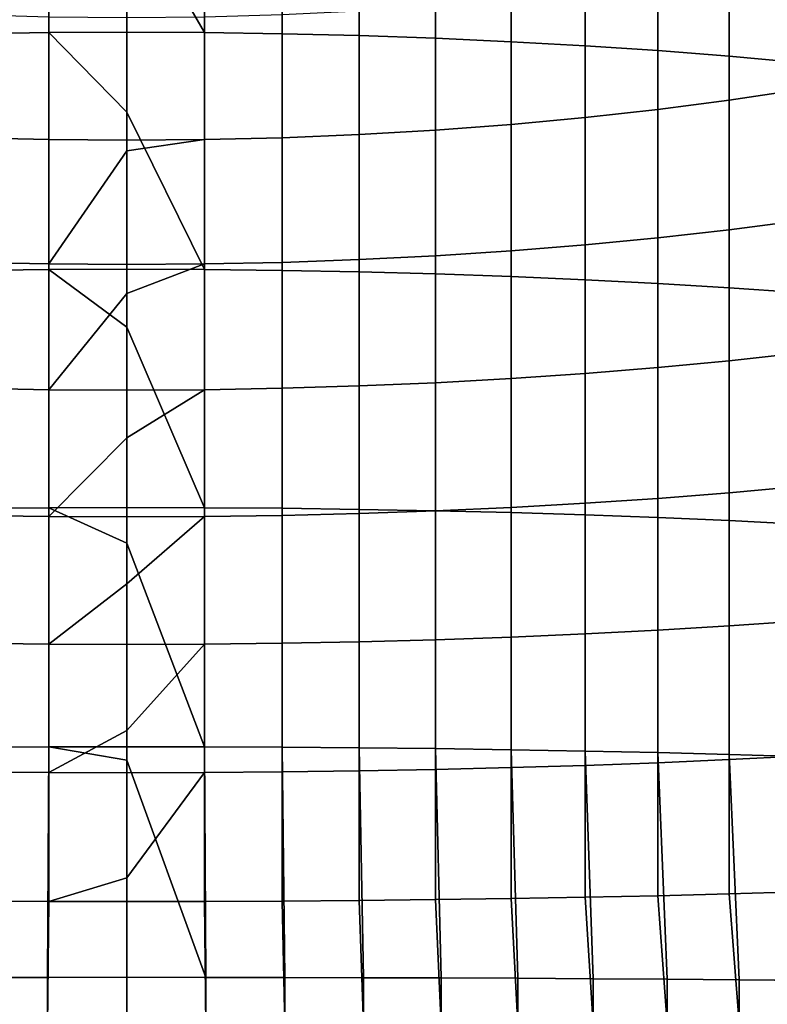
# Model space of a CAD drawing. Header units: metres. Extents: x -22 to 95, y -240 to 22.
# Tile 36 of 180: x -1 to 6, y -44 to -35. Entities that reach past the tile are written whole.
import ezdxf

# ---------------------------------------------------------------- set-up
doc = ezdxf.new("R2010")
doc.units = ezdxf.units.M
doc.layers.add('solid_10_151_013_XXX', color=7, linetype='CONTINUOUS')

msp = doc.modelspace()

# ---------------------------------------------------------------- linework, layer by layer
at = {"layer": 'solid_10_151_013_XXX'}
for points in [[(-1.51152, -34.805504, 299.718689), (-0.756951, -34.794399, 299.781342), (-0.756951, -32.507397, 299.328796), (-1.51152, -32.520996, 299.266632)], [(-0.756951, -34.794399, 299.781342), (0, -34.790691, 299.802246), (0, -33.488258, 299.556152), (-0.756951, -32.507397, 299.328796)], [(0.756951, -32.507397, 299.328796), (0, -32.502861, 299.349548), (0, -33.488258, 299.556152), (0.756951, -34.794399, 299.781342)], [(0.756951, -34.794399, 299.781342), (1.51152, -34.805504, 299.718689), (1.51152, -32.520996, 299.266632), (0.756951, -32.507397, 299.328796)], [(1.51152, -34.805504, 299.718689), (2.261334, -34.823978, 299.614441), (2.261334, -32.54361, 299.163208), (1.51152, -32.520996, 299.266632)], [(2.261334, -34.823978, 299.614441), (3.004033, -34.849762, 299.468964), (3.004033, -32.575169, 299.01889), (2.261334, -32.54361, 299.163208)], [(3.004033, -34.849762, 299.468964), (3.737279, -34.882771, 299.282745), (3.737279, -32.615574, 298.834106), (3.004033, -32.575169, 299.01889)], [(3.737279, -34.882771, 299.282745), (4.458767, -34.922901, 299.056305), (4.458767, -32.6647, 298.609467), (3.737279, -32.615574, 298.834106)], [(4.458767, -34.922901, 299.056305), (5.166226, -34.970032, 298.790405), (5.166226, -32.722389, 298.345642), (4.458767, -32.6647, 298.609467)], [(5.166226, -34.970032, 298.790405), (5.85743, -35.02401, 298.48584), (5.85743, -32.788464, 298.043488), (5.166226, -32.722389, 298.345642)], [(5.85743, -35.02401, 298.48584), (6.530205, -35.084663, 298.143616), (6.530205, -32.862709, 297.703949), (5.85743, -32.788464, 298.043488)], [(0.756951, -34.794399, 299.781342), (0, -33.488258, 299.556152), (0, -34.790691, 299.802246)], [(6.530205, -35.351192, 273.950745), (5.85743, -35.452251, 273.618195), (5.85743, -34.207554, 273.212677), (6.530205, -34.093323, 273.540924)], [(5.85743, -35.452251, 273.618195), (5.166226, -35.542183, 273.322266), (5.166226, -34.309212, 272.920563), (5.85743, -34.207554, 273.212677)], [(5.166226, -35.542183, 273.322266), (4.458767, -35.620705, 273.063904), (4.458767, -34.397968, 272.665527), (5.166226, -34.309212, 272.920563)], [(4.458767, -35.620705, 273.063904), (3.737279, -35.687569, 272.843872), (3.737279, -34.473549, 272.448334), (4.458767, -34.397968, 272.665527)], [(3.004033, -35.742565, 272.662903), (2.261334, -35.785519, 272.521545), (2.261334, -34.584267, 272.130188), (3.004033, -34.535713, 272.269714)], [(3.737279, -35.687569, 272.843872), (3.004033, -35.742565, 272.662903), (3.004033, -34.535713, 272.269714), (3.737279, -34.473549, 272.448334)], [(-0.756951, -35.834805, 272.359375), (-1.51152, -35.816299, 272.420258), (-1.51152, -34.619061, 272.030212), (-0.756951, -34.639977, 271.970093)], [(0, -35.840981, 272.33905), (-0.756951, -35.834805, 272.359375), (-0.756951, -34.639977, 271.970093), (0, -34.646957, 271.950043)], [(0.756951, -35.834805, 272.359375), (0, -35.840981, 272.33905), (0, -34.646957, 271.950043), (0.756951, -34.639977, 271.970093)], [(1.51152, -35.816299, 272.420258), (0.756951, -35.834805, 272.359375), (0.756951, -34.639977, 271.970093), (1.51152, -34.619061, 272.030212)], [(2.261334, -35.785519, 272.521545), (1.51152, -35.816299, 272.420258), (1.51152, -34.619061, 272.030212), (2.261334, -34.584267, 272.130188)], [(-1.51152, -37.10622, 300.079315), (-0.756951, -37.097618, 300.142365), (-0.756951, -34.794399, 299.781342), (-1.51152, -34.805504, 299.718689)], [(0, -35.567265, 299.934509), (0, -34.790691, 299.802246), (-0.756951, -34.794399, 299.781342)], [(-0.756951, -37.097618, 300.142365), (0, -37.094749, 300.163422), (0, -35.567265, 299.934509), (-0.756951, -34.794399, 299.781342)], [(0.756951, -34.794399, 299.781342), (0, -34.790691, 299.802246), (0, -35.567265, 299.934509), (0.756951, -37.097618, 300.142365)], [(0.756951, -37.097618, 300.142365), (1.51152, -37.10622, 300.079315), (1.51152, -34.805504, 299.718689), (0.756951, -34.794399, 299.781342)], [(1.51152, -37.10622, 300.079315), (2.261334, -37.120525, 299.974426), (2.261334, -34.823978, 299.614441), (1.51152, -34.805504, 299.718689)], [(2.261334, -37.120525, 299.974426), (3.004033, -37.140488, 299.828033), (3.004033, -34.849762, 299.468964), (2.261334, -34.823978, 299.614441)], [(3.004033, -37.140488, 299.828033), (3.737279, -37.166046, 299.640625), (3.737279, -34.882771, 299.282745), (3.004033, -34.849762, 299.468964)], [(3.737279, -37.166046, 299.640625), (4.458767, -37.197121, 299.412781), (4.458767, -34.922901, 299.056305), (3.737279, -34.882771, 299.282745)], [(4.458767, -37.197121, 299.412781), (5.166226, -37.233616, 299.145203), (5.166226, -34.970032, 298.790405), (4.458767, -34.922901, 299.056305)], [(5.166226, -37.233616, 299.145203), (5.85743, -37.27541, 298.838745), (5.85743, -35.02401, 298.48584), (5.166226, -34.970032, 298.790405)], [(5.85743, -37.27541, 298.838745), (6.530205, -37.322376, 298.494385), (6.530205, -35.084663, 298.143616), (5.85743, -35.02401, 298.48584)], [(6.530205, -36.624401, 274.31012), (5.85743, -36.712124, 273.973816), (5.85743, -35.452251, 273.618195), (6.530205, -35.351192, 273.950745)], [(5.85743, -36.712124, 273.973816), (5.166226, -36.790188, 273.67453), (5.166226, -35.542183, 273.322266), (5.85743, -35.452251, 273.618195)], [(0.756951, -37.097618, 300.142365), (0, -35.567265, 299.934509), (0, -37.094749, 300.163422)], [(5.166226, -36.790188, 273.67453), (4.458767, -36.858349, 273.413208), (4.458767, -35.620705, 273.063904), (5.166226, -35.542183, 273.322266)], [(3.737279, -36.916389, 273.190704), (3.004033, -36.964127, 273.00769), (3.004033, -35.742565, 272.662903), (3.737279, -35.687569, 272.843872)], [(4.458767, -36.858349, 273.413208), (3.737279, -36.916389, 273.190704), (3.737279, -35.687569, 272.843872), (4.458767, -35.620705, 273.063904)], [(2.261334, -37.001415, 272.864746), (1.51152, -37.028133, 272.762299), (1.51152, -35.816299, 272.420258), (2.261334, -35.785519, 272.521545)], [(3.004033, -36.964127, 273.00769), (2.261334, -37.001415, 272.864746), (2.261334, -35.785519, 272.521545), (3.004033, -35.742565, 272.662903)], [(-0.756951, -37.044197, 272.700714), (-1.51152, -37.028133, 272.762299), (-1.51152, -35.816299, 272.420258), (-0.756951, -35.834805, 272.359375)], [(0, -35.945045, 272.370483), (-0.756951, -37.044197, 272.700714), (-0.756951, -35.834805, 272.359375), (0, -35.840981, 272.33905)], [(0.756951, -35.834805, 272.359375), (0, -35.945045, 272.370483), (0, -35.840981, 272.33905)], [(0.756951, -37.044197, 272.700714), (0, -37.049557, 272.680176), (0, -35.945045, 272.370483), (0.756951, -35.834805, 272.359375)], [(1.51152, -37.028133, 272.762299), (0.756951, -37.044197, 272.700714), (0.756951, -35.834805, 272.359375), (1.51152, -35.816299, 272.420258)], [(0, -35.945045, 272.370483), (0, -37.049557, 272.680176), (-0.756951, -37.044197, 272.700714)], [(6.530205, -37.910919, 274.618439), (5.85743, -37.985168, 274.2789), (5.85743, -36.712124, 273.973816), (6.530205, -36.624401, 274.31012)], [(5.85743, -37.985168, 274.2789), (5.166226, -38.051243, 273.976746), (5.166226, -36.790188, 273.67453), (5.85743, -36.712124, 273.973816)], [(5.166226, -38.051243, 273.976746), (4.458767, -38.108932, 273.712921), (4.458767, -36.858349, 273.413208), (5.166226, -36.790188, 273.67453)], [(3.737279, -38.158058, 273.488281), (3.004033, -38.198463, 273.303497), (3.004033, -36.964127, 273.00769), (3.737279, -36.916389, 273.190704)], [(4.458767, -38.108932, 273.712921), (3.737279, -38.158058, 273.488281), (3.737279, -36.916389, 273.190704), (4.458767, -36.858349, 273.413208)], [(-0.756951, -38.266235, 272.993591), (-1.51152, -38.252636, 273.055756), (-1.51152, -37.028133, 272.762299), (-0.756951, -37.044197, 272.700714)], [(0, -37.332401, 272.752533), (-0.756951, -38.266235, 272.993591), (-0.756951, -37.044197, 272.700714), (0, -37.049557, 272.680176)], [(0.756951, -37.044197, 272.700714), (0, -37.332401, 272.752533), (0, -37.049557, 272.680176)], [(0.756951, -38.266235, 272.993591), (0, -38.270771, 272.972839), (0, -37.332401, 272.752533), (0.756951, -37.044197, 272.700714)], [(1.51152, -38.252636, 273.055756), (0.756951, -38.266235, 272.993591), (0.756951, -37.044197, 272.700714), (1.51152, -37.028133, 272.762299)], [(2.261334, -38.230022, 273.15918), (1.51152, -38.252636, 273.055756), (1.51152, -37.028133, 272.762299), (2.261334, -37.001415, 272.864746)], [(3.004033, -38.198463, 273.303497), (2.261334, -38.230022, 273.15918), (2.261334, -37.001415, 272.864746), (3.004033, -36.964127, 273.00769)], [(-1.51152, -39.419479, 300.347931), (-0.756951, -39.413399, 300.411285), (-0.756951, -37.097618, 300.142365), (-1.51152, -37.10622, 300.079315)], [(0, -37.658585, 300.237518), (0, -37.094749, 300.163422), (-0.756951, -37.097618, 300.142365)], [(-0.756951, -39.413399, 300.411285), (0, -39.411369, 300.432434), (0, -37.658585, 300.237518), (-0.756951, -37.097618, 300.142365)], [(0.756951, -37.097618, 300.142365), (0, -37.094749, 300.163422), (0, -37.658585, 300.237518), (0.756951, -39.413399, 300.411285)], [(0.756951, -39.413399, 300.411285), (1.51152, -39.419479, 300.347931), (1.51152, -37.10622, 300.079315), (0.756951, -37.097618, 300.142365)], [(1.51152, -39.419479, 300.347931), (2.261334, -39.429592, 300.242584), (2.261334, -37.120525, 299.974426), (1.51152, -37.10622, 300.079315)], [(2.261334, -39.429592, 300.242584), (3.004033, -39.443707, 300.09552), (3.004033, -37.140488, 299.828033), (2.261334, -37.120525, 299.974426)], [(3.004033, -39.443707, 300.09552), (3.737279, -39.461773, 299.907227), (3.737279, -37.166046, 299.640625), (3.004033, -37.140488, 299.828033)], [(3.737279, -39.461773, 299.907227), (4.458767, -39.483742, 299.678345), (4.458767, -37.197121, 299.412781), (3.737279, -37.166046, 299.640625)], [(4.458767, -39.483742, 299.678345), (5.166226, -39.509541, 299.409515), (5.166226, -37.233616, 299.145203), (4.458767, -37.197121, 299.412781)], [(5.166226, -39.509541, 299.409515), (5.85743, -39.539089, 299.101624), (5.85743, -37.27541, 298.838745), (5.166226, -37.233616, 299.145203)], [(5.85743, -39.539089, 299.101624), (6.530205, -39.572292, 298.755676), (6.530205, -37.322376, 298.494385), (5.85743, -37.27541, 298.838745)], [(0, -37.332401, 272.752533), (0, -38.270771, 272.972839), (-0.756951, -38.266235, 272.993591)], [(0.756951, -39.413399, 300.411285), (0, -37.658585, 300.237518), (0, -39.411369, 300.432434)], [(5.85743, -39.269363, 274.53299), (5.166226, -39.323341, 274.228455), (5.166226, -38.051243, 273.976746), (5.85743, -37.985168, 274.2789)], [(6.530205, -39.208706, 274.875244), (5.85743, -39.269363, 274.53299), (5.85743, -37.985168, 274.2789), (6.530205, -37.910919, 274.618439)], [(5.166226, -39.323341, 274.228455), (4.458767, -39.370468, 273.962555), (4.458767, -38.108932, 273.712921), (5.166226, -38.051243, 273.976746)], [(3.737279, -39.410603, 273.736115), (3.004033, -39.443611, 273.549866), (3.004033, -38.198463, 273.303497), (3.737279, -38.158058, 273.488281)], [(4.458767, -39.370468, 273.962555), (3.737279, -39.410603, 273.736115), (3.737279, -38.158058, 273.488281), (4.458767, -38.108932, 273.712921)], [(-0.756951, -39.498974, 273.237518), (-1.51152, -39.487865, 273.300171), (-1.51152, -38.252636, 273.055756), (-0.756951, -38.266235, 272.993591)], [(0, -38.735756, 273.070862), (-0.756951, -39.498974, 273.237518), (-0.756951, -38.266235, 272.993591), (0, -38.270771, 272.972839)], [(0.756951, -38.266235, 272.993591), (0, -38.735756, 273.070862), (0, -38.270771, 272.972839)], [(0.756951, -39.498974, 273.237518), (0, -39.502682, 273.216614), (0, -38.735756, 273.070862), (0.756951, -38.266235, 272.993591)], [(1.51152, -39.487865, 273.300171), (0.756951, -39.498974, 273.237518), (0.756951, -38.266235, 272.993591), (1.51152, -38.252636, 273.055756)], [(2.261334, -39.469391, 273.404419), (1.51152, -39.487865, 273.300171), (1.51152, -38.252636, 273.055756), (2.261334, -38.230022, 273.15918)], [(3.004033, -39.443611, 273.549866), (2.261334, -39.469391, 273.404419), (2.261334, -38.230022, 273.15918), (3.004033, -38.198463, 273.303497)], [(0, -38.735756, 273.070862), (0, -39.502682, 273.216614), (-0.756951, -39.498974, 273.237518)], [(6.530205, -40.515697, 275.080109), (5.85743, -40.562664, 274.735718), (5.85743, -39.269363, 274.53299), (6.530205, -39.208706, 274.875244)], [(5.166226, -40.604462, 274.42926), (4.458767, -40.640953, 274.161682), (4.458767, -39.370468, 273.962555), (5.166226, -39.323341, 274.228455)], [(5.85743, -40.562664, 274.735718), (5.166226, -40.604462, 274.42926), (5.166226, -39.323341, 274.228455), (5.85743, -39.269363, 274.53299)], [(-1.51152, -41.741608, 300.52417), (-0.756951, -41.738056, 300.587708), (-0.756951, -39.413399, 300.411285), (-1.51152, -39.419479, 300.347931)], [(0, -39.75948, 300.464813), (0, -39.411369, 300.432434), (-0.756951, -39.413399, 300.411285)], [(-0.756951, -41.738056, 300.587708), (0, -41.736874, 300.608917), (0, -39.75948, 300.464813), (-0.756951, -39.413399, 300.411285)], [(0.756951, -39.413399, 300.411285), (0, -39.411369, 300.432434), (0, -39.75948, 300.464813), (0.756951, -41.738056, 300.587708)], [(0.756951, -41.738056, 300.587708), (1.51152, -41.741608, 300.52417), (1.51152, -39.419479, 300.347931), (0.756951, -39.413399, 300.411285)], [(1.51152, -41.741608, 300.52417), (2.261334, -41.747513, 300.418488), (2.261334, -39.429592, 300.242584), (1.51152, -39.419479, 300.347931)], [(2.261334, -41.747513, 300.418488), (3.004033, -41.755753, 300.270966), (3.004033, -39.443707, 300.09552), (2.261334, -39.429592, 300.242584)], [(3.737279, -40.672028, 273.933838), (3.004033, -40.697586, 273.746429), (3.004033, -39.443611, 273.549866), (3.737279, -39.410603, 273.736115)], [(4.458767, -40.640953, 274.161682), (3.737279, -40.672028, 273.933838), (3.737279, -39.410603, 273.736115), (4.458767, -39.370468, 273.962555)], [(-0.756951, -40.740456, 273.432098), (-1.51152, -40.731853, 273.495178), (-1.51152, -39.487865, 273.300171), (-0.756951, -39.498974, 273.237518)], [(0, -40.152184, 273.324738), (-0.756951, -40.740456, 273.432098), (-0.756951, -39.498974, 273.237518), (0, -39.502682, 273.216614)], [(0.756951, -39.498974, 273.237518), (0, -40.152184, 273.324738), (0, -39.502682, 273.216614)], [(0.756951, -40.740456, 273.432098), (0, -40.743324, 273.411072), (0, -40.152184, 273.324738), (0.756951, -39.498974, 273.237518)], [(1.51152, -40.731853, 273.495178), (0.756951, -40.740456, 273.432098), (0.756951, -39.498974, 273.237518), (1.51152, -39.487865, 273.300171)], [(2.261334, -40.717552, 273.600067), (1.51152, -40.731853, 273.495178), (1.51152, -39.487865, 273.300171), (2.261334, -39.469391, 273.404419)], [(3.004033, -40.697586, 273.746429), (2.261334, -40.717552, 273.600067), (2.261334, -39.469391, 273.404419), (3.004033, -39.443611, 273.549866)], [(3.004033, -41.755753, 300.270966), (3.737279, -41.766304, 300.082123), (3.737279, -39.461773, 299.907227), (3.004033, -39.443707, 300.09552)], [(3.737279, -41.766304, 300.082123), (4.458767, -41.779129, 299.852539), (4.458767, -39.483742, 299.678345), (3.737279, -39.461773, 299.907227)], [(4.458767, -41.779129, 299.852539), (5.166226, -41.794193, 299.582886), (5.166226, -39.509541, 299.409515), (4.458767, -39.483742, 299.678345)], [(5.166226, -41.794193, 299.582886), (5.85743, -41.811447, 299.274078), (5.85743, -39.539089, 299.101624), (5.166226, -39.509541, 299.409515)], [(5.85743, -41.811447, 299.274078), (6.530205, -41.830833, 298.927063), (6.530205, -39.572292, 298.755676), (5.85743, -39.539089, 299.101624)], [(0.756951, -41.738056, 300.587708), (0, -39.75948, 300.464813), (0, -41.736874, 300.608917)], [(0, -40.152184, 273.324738), (0, -40.743324, 273.411072), (-0.756951, -40.740456, 273.432098)], [(5.85743, -41.863018, 274.886749), (5.166226, -41.892567, 274.578857), (5.166226, -40.604462, 274.42926), (5.85743, -40.562664, 274.735718)], [(6.530205, -41.829815, 275.232697), (5.85743, -41.863018, 274.886749), (5.85743, -40.562664, 274.735718), (6.530205, -40.515697, 275.080109)], [(3.737279, -41.940334, 274.081146), (3.004033, -41.958401, 273.892853), (3.004033, -40.697586, 273.746429), (3.737279, -40.672028, 273.933838)], [(4.458767, -41.918365, 274.310028), (3.737279, -41.940334, 274.081146), (3.737279, -40.672028, 273.933838), (4.458767, -40.640953, 274.161682)], [(5.166226, -41.892567, 274.578857), (4.458767, -41.918365, 274.310028), (4.458767, -40.640953, 274.161682), (5.166226, -40.604462, 274.42926)], [(-0.756951, -41.988708, 273.577057), (-1.51152, -41.982628, 273.640442), (-1.51152, -40.731853, 273.495178), (-0.756951, -40.740456, 273.432098)], [(0, -41.578732, 273.513641), (-0.756951, -41.988708, 273.577057), (-0.756951, -40.740456, 273.432098), (0, -40.743324, 273.411072)], [(0.756951, -40.740456, 273.432098), (0, -41.578732, 273.513641), (0, -40.743324, 273.411072)], [(0.756951, -41.988708, 273.577057), (0, -41.990738, 273.555939), (0, -41.578732, 273.513641), (0.756951, -40.740456, 273.432098)], [(1.51152, -41.982628, 273.640442), (0.756951, -41.988708, 273.577057), (0.756951, -40.740456, 273.432098), (1.51152, -40.731853, 273.495178)], [(2.261334, -41.972515, 273.745789), (1.51152, -41.982628, 273.640442), (1.51152, -40.731853, 273.495178), (2.261334, -40.717552, 273.600067)], [(3.004033, -41.958401, 273.892853), (2.261334, -41.972515, 273.745789), (2.261334, -40.717552, 273.600067), (3.004033, -40.697586, 273.746429)], [(0, -41.578732, 273.513641), (0, -41.990738, 273.555939), (-0.756951, -41.988708, 273.577057)], [(-1.538884, -43.980572, 300.603119), (-0.770699, -43.97942, 300.669067), (-0.756951, -41.738056, 300.587708), (-1.51152, -41.741608, 300.52417)], [(-0.770699, -43.97942, 300.669067), (0, -43.979034, 300.691101), (0, -41.867214, 300.616058), (-0.756951, -41.738056, 300.587708)], [(0, -41.867214, 300.616058), (0, -41.736874, 300.608917), (-0.756951, -41.738056, 300.587708)], [(0.756951, -41.738056, 300.587708), (0, -41.736874, 300.608917), (0, -41.867214, 300.616058), (0.770699, -43.97942, 300.669067)], [(1.538884, -43.980572, 300.603119), (1.51152, -41.741608, 300.52417), (0.756951, -41.738056, 300.587708), (0.770699, -43.97942, 300.669067)], [(2.30205, -43.982487, 300.493408), (2.261334, -41.747513, 300.418488), (1.51152, -41.741608, 300.52417), (1.538884, -43.980572, 300.603119)], [(3.057706, -43.985157, 300.340302), (3.004033, -41.755753, 300.270966), (2.261334, -41.747513, 300.418488), (2.30205, -43.982487, 300.493408)], [(3.80339, -43.988579, 300.144318), (3.737279, -41.766304, 300.082123), (3.004033, -41.755753, 300.270966), (3.057706, -43.985157, 300.340302)], [(4.536667, -43.992737, 299.906097), (4.458767, -41.779129, 299.852539), (3.737279, -41.766304, 300.082123), (3.80339, -43.988579, 300.144318)], [(5.255147, -43.99762, 299.626434), (5.166226, -41.794193, 299.582886), (4.458767, -41.779129, 299.852539), (4.536667, -43.992737, 299.906097)], [(5.956485, -44.003208, 299.306183), (5.85743, -41.811447, 299.274078), (5.166226, -41.794193, 299.582886), (5.255147, -43.99762, 299.626434)], [(6.638394, -44.009487, 298.946442), (6.530205, -41.830833, 298.927063), (5.85743, -41.811447, 299.274078), (5.956485, -44.003208, 299.306183)], [(6.530205, -43.148972, 275.332825), (5.85743, -43.168358, 274.985809), (5.85743, -41.863018, 274.886749), (6.530205, -41.829815, 275.232697)], [(0.770699, -43.97942, 300.669067), (0, -41.867214, 300.616058), (0, -43.979034, 300.691101)], [(4.458767, -43.200676, 274.407349), (3.737279, -43.213501, 274.177765), (3.737279, -41.940334, 274.081146), (4.458767, -41.918365, 274.310028)], [(5.166226, -43.185612, 274.676971), (4.458767, -43.200676, 274.407349), (4.458767, -41.918365, 274.310028), (5.166226, -41.892567, 274.578857)], [(5.85743, -43.168358, 274.985809), (5.166226, -43.185612, 274.676971), (5.166226, -41.892567, 274.578857), (5.85743, -41.863018, 274.886749)], [(-0.756951, -43.241749, 273.67215), (-1.51152, -43.238197, 273.735718), (-1.51152, -41.982628, 273.640442), (-0.756951, -41.988708, 273.577057)], [(0, -43.012417, 273.637238), (-0.756951, -43.241749, 273.67215), (-0.756951, -41.988708, 273.577057), (0, -41.990738, 273.555939)], [(0.756951, -41.988708, 273.577057), (0, -43.012417, 273.637238), (0, -41.990738, 273.555939)], [(0.756951, -43.241749, 273.67215), (0, -43.242931, 273.65097), (0, -43.012417, 273.637238), (0.756951, -41.988708, 273.577057)], [(1.51152, -43.238197, 273.735718), (0.756951, -43.241749, 273.67215), (0.756951, -41.988708, 273.577057), (1.51152, -41.982628, 273.640442)], [(2.261334, -43.232292, 273.8414), (1.51152, -43.238197, 273.735718), (1.51152, -41.982628, 273.640442), (2.261334, -41.972515, 273.745789)], [(3.004033, -43.224052, 273.988892), (2.261334, -43.232292, 273.8414), (2.261334, -41.972515, 273.745789), (3.004033, -41.958401, 273.892853)], [(3.737279, -43.213501, 274.177765), (3.004033, -43.224052, 273.988892), (3.004033, -41.958401, 273.892853), (3.737279, -41.940334, 274.081146)], [(0, -43.012417, 273.637238), (0, -43.242931, 273.65097), (-0.756951, -43.241749, 273.67215)], [(5.956485, -44.426075, 275.080109), (5.255147, -44.431664, 274.759857), (5.166226, -43.185612, 274.676971), (5.85743, -43.168358, 274.985809)], [(6.638394, -44.419796, 275.43985), (5.956485, -44.426075, 275.080109), (5.85743, -43.168358, 274.985809), (6.530205, -43.148972, 275.332825)], [(-1.538884, -44.448715, 273.783173), (-1.51152, -43.238197, 273.735718), (-0.756951, -43.241749, 273.67215), (-0.770699, -44.449863, 273.717224)], [(0, -44.450249, 273.69519), (-0.770699, -44.449863, 273.717224), (-0.756951, -43.241749, 273.67215), (0, -43.242931, 273.65097)], [(0.770699, -44.449863, 273.717224), (0, -44.450249, 273.69519), (0, -43.242931, 273.65097), (0.756951, -43.241749, 273.67215)], [(1.538884, -44.448715, 273.783173), (0.770699, -44.449863, 273.717224), (0.756951, -43.241749, 273.67215), (1.51152, -43.238197, 273.735718)], [(2.30205, -44.4468, 273.892883), (1.538884, -44.448715, 273.783173), (1.51152, -43.238197, 273.735718), (2.261334, -43.232292, 273.8414)], [(3.057706, -44.444126, 274.04599), (2.30205, -44.4468, 273.892883), (2.261334, -43.232292, 273.8414), (3.004033, -43.224052, 273.988892)], [(3.80339, -44.440704, 274.241974), (3.057706, -44.444126, 274.04599), (3.004033, -43.224052, 273.988892), (3.737279, -43.213501, 274.177765)], [(4.536667, -44.436546, 274.480194), (3.80339, -44.440704, 274.241974), (3.737279, -43.213501, 274.177765), (4.458767, -43.200676, 274.407349)], [(5.255147, -44.431664, 274.759857), (4.536667, -44.436546, 274.480194), (4.458767, -43.200676, 274.407349), (5.166226, -43.185612, 274.676971)], [(-1.538883, -238.260071, 303.994263), (-0.770698, -238.258911, 304.060242), (-0.770699, -43.97942, 300.669067), (-1.538884, -43.980572, 300.603119)], [(-0.770698, -238.258911, 304.060242), (0, -238.25853, 304.082245), (0, -43.979034, 300.691101), (-0.770699, -43.97942, 300.669067)], [(0, -238.25853, 304.082245), (0.770698, -238.258911, 304.060242), (0.770699, -43.97942, 300.669067), (0, -43.979034, 300.691101)], [(0.770698, -238.258911, 304.060242), (1.538883, -238.260071, 303.994263), (1.538884, -43.980572, 300.603119), (0.770699, -43.97942, 300.669067)], [(1.538883, -238.260071, 303.994263), (2.302048, -238.261978, 303.884552), (2.30205, -43.982487, 300.493408), (1.538884, -43.980572, 300.603119)], [(2.302048, -238.261978, 303.884552), (3.057704, -238.264648, 303.731476), (3.057706, -43.985157, 300.340302), (2.30205, -43.982487, 300.493408)], [(3.057704, -238.264648, 303.731476), (3.803387, -238.268066, 303.535492), (3.80339, -43.988579, 300.144318), (3.057706, -43.985157, 300.340302)], [(3.803387, -238.268066, 303.535492), (4.536664, -238.272232, 303.297272), (4.536667, -43.992737, 299.906097), (3.80339, -43.988579, 300.144318)], [(4.536664, -238.272232, 303.297272), (5.255143, -238.277115, 303.017578), (5.255147, -43.99762, 299.626434), (4.536667, -43.992737, 299.906097)], [(5.255143, -238.277115, 303.017578), (5.956481, -238.2827, 302.697357), (5.956485, -44.003208, 299.306183), (5.255147, -43.99762, 299.626434)], [(5.956481, -238.2827, 302.697357), (6.638391, -238.288986, 302.337585), (6.638394, -44.009487, 298.946442), (5.956485, -44.003208, 299.306183)]]:
    msp.add_3dface(points, dxfattribs=at)

doc.saveas('drawing.dxf')
